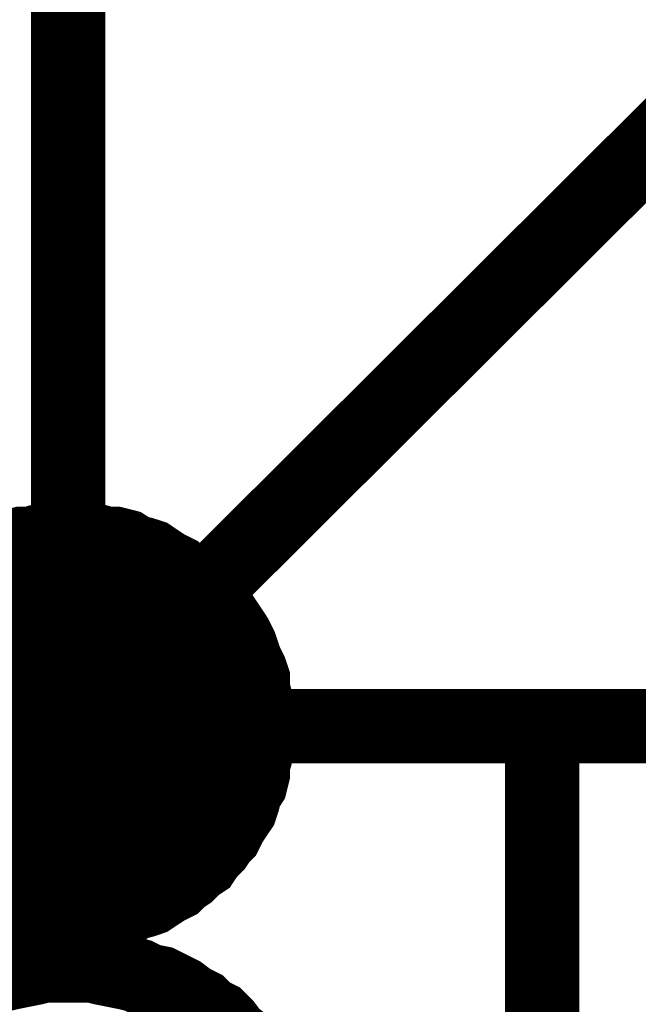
# Model space of a CAD drawing. Extents: x 0 to 17, y 0 to 11.
# Tile 22 of 49: x 4.8925 to 4.9908, y 5.8558 to 6.0121. Entities that reach past the tile are written whole.
import ezdxf

# ---------------------------------------------------------------- set-up
doc = ezdxf.new("R2010")
doc.units = 0
doc.layers.add('SHEET', color=255, linetype='CONTINUOUS')

msp = doc.modelspace()

# ---------------------------------------------------------------- linework, layer by layer
at = {"layer": 'SHEET'}
for points, const_width in [([(4.90025, 5.89999), (4.90025, 7.76962)], 0.0118), ([(5.00044, 5.99978), (4.90025, 5.89999)], 0.0118), ([(4.886, 5.92612), (4.88718, 5.92692), (4.88837, 5.92731), (4.88996, 5.92771), (4.89114, 5.9285), (4.89273, 5.9289), (4.89431, 5.9289), (4.8955, 5.92929), (4.89708, 5.92969), (4.89867, 5.92969), (4.90025, 5.92969)], 0.0118), ([(4.886, 5.92612), (4.88718, 5.92692), (4.88837, 5.92731), (4.88996, 5.92771), (4.89114, 5.9285), (4.89273, 5.9289), (4.89431, 5.9289), (4.8955, 5.92929), (4.89708, 5.92969), (4.89867, 5.92969), (4.90025, 5.92969)], 0.0118), ([(4.886, 5.92612), (4.88718, 5.92692), (4.88837, 5.92731), (4.88996, 5.92771), (4.89114, 5.9285), (4.89273, 5.9289), (4.89431, 5.9289), (4.8955, 5.92929), (4.89708, 5.92969), (4.89867, 5.92969), (4.90025, 5.92969)], 0.0118), ([(4.886, 5.92612), (4.88718, 5.92692), (4.88837, 5.92731), (4.88996, 5.92771), (4.89114, 5.9285), (4.89273, 5.9289), (4.89431, 5.9289), (4.8955, 5.92929), (4.89708, 5.92969), (4.89867, 5.92969), (4.90025, 5.92969)], 0.0118), ([(4.886, 5.92612), (4.88718, 5.92692), (4.88837, 5.92731), (4.88996, 5.92771), (4.89114, 5.9285), (4.89273, 5.9289), (4.89431, 5.9289), (4.8955, 5.92929), (4.89708, 5.92969), (4.89867, 5.92969), (4.90025, 5.92969)], 0.0118), ([(4.886, 5.92612), (4.88718, 5.92692), (4.88837, 5.92731), (4.88996, 5.92771), (4.89114, 5.9285), (4.89273, 5.9289), (4.89431, 5.9289), (4.8955, 5.92929), (4.89708, 5.92969), (4.89867, 5.92969), (4.90025, 5.92969)], 0.0118), ([(4.886, 5.92612), (4.88718, 5.92692), (4.88837, 5.92731), (4.88996, 5.92771), (4.89114, 5.9285), (4.89273, 5.9289), (4.89431, 5.9289), (4.8955, 5.92929), (4.89708, 5.92969), (4.89867, 5.92969), (4.90025, 5.92969)], 0.0118), ([(4.886, 5.92612), (4.88718, 5.92692), (4.88837, 5.92731), (4.88996, 5.92771), (4.89114, 5.9285), (4.89273, 5.9289), (4.89431, 5.9289), (4.8955, 5.92929), (4.89708, 5.92969), (4.89867, 5.92969), (4.90025, 5.92969)], 0.0118), ([(4.90025, 5.92969), (4.90025, 5.92969)], 0.0118), ([(4.90025, 5.92969), (4.90184, 5.92969), (4.90342, 5.92969), (4.905, 5.92929), (4.90619, 5.9289), (4.90778, 5.9289), (4.90936, 5.9285), (4.91055, 5.92771), (4.91213, 5.92731), (4.91332, 5.92692), (4.91451, 5.92612), (4.9157, 5.92533), (4.91728, 5.92454), (4.91807, 5.92375), (4.91926, 5.92296), (4.92045, 5.92177), (4.92164, 5.92097), (4.92243, 5.91979), (4.92362, 5.91899), (4.92441, 5.91781), (4.9252, 5.91662), (4.92599, 5.91543), (4.92678, 5.91424), (4.92758, 5.91266), (4.92797, 5.91147), (4.92837, 5.91028), (4.92916, 5.9087), (4.92956, 5.90751), (4.92956, 5.90593), (4.92995, 5.90434), (4.93035, 5.90315), (4.93035, 5.90157), (4.93035, 5.89999)], 0.0118), ([(4.90025, 5.92969), (4.90025, 5.92969)], 0.0118), ([(4.90025, 5.92969), (4.90184, 5.92969), (4.90342, 5.92969), (4.905, 5.92929), (4.90619, 5.9289), (4.90778, 5.9289), (4.90936, 5.9285), (4.91055, 5.92771), (4.91213, 5.92731), (4.91332, 5.92692), (4.91451, 5.92612), (4.9157, 5.92533), (4.91728, 5.92454), (4.91807, 5.92375), (4.91926, 5.92296), (4.92045, 5.92177), (4.92164, 5.92097), (4.92243, 5.91979), (4.92362, 5.91899), (4.92441, 5.91781), (4.9252, 5.91662), (4.92599, 5.91543), (4.92678, 5.91424), (4.92758, 5.91266), (4.92797, 5.91147), (4.92837, 5.91028), (4.92916, 5.9087), (4.92956, 5.90751), (4.92956, 5.90593), (4.92995, 5.90434), (4.93035, 5.90315), (4.93035, 5.90157), (4.93035, 5.89999)], 0.0118), ([(4.90025, 5.92969), (4.90025, 5.92969)], 0.0118), ([(4.90025, 5.92969), (4.90184, 5.92969), (4.90342, 5.92969), (4.905, 5.92929), (4.90619, 5.9289), (4.90778, 5.9289), (4.90936, 5.9285), (4.91055, 5.92771), (4.91213, 5.92731), (4.91332, 5.92692), (4.91451, 5.92612), (4.9157, 5.92533), (4.91728, 5.92454), (4.91807, 5.92375), (4.91926, 5.92296), (4.92045, 5.92177), (4.92164, 5.92097), (4.92243, 5.91979), (4.92362, 5.91899), (4.92441, 5.91781), (4.9252, 5.91662), (4.92599, 5.91543), (4.92678, 5.91424), (4.92758, 5.91266), (4.92797, 5.91147), (4.92837, 5.91028), (4.92916, 5.9087), (4.92956, 5.90751), (4.92956, 5.90593), (4.92995, 5.90434), (4.93035, 5.90315), (4.93035, 5.90157), (4.93035, 5.89999)], 0.0118), ([(4.90025, 5.92969), (4.90025, 5.92969)], 0.0118), ([(4.90025, 5.92969), (4.90184, 5.92969), (4.90342, 5.92969), (4.905, 5.92929), (4.90619, 5.9289), (4.90778, 5.9289), (4.90936, 5.9285), (4.91055, 5.92771), (4.91213, 5.92731), (4.91332, 5.92692), (4.91451, 5.92612), (4.9157, 5.92533), (4.91728, 5.92454), (4.91807, 5.92375), (4.91926, 5.92296), (4.92045, 5.92177), (4.92164, 5.92097), (4.92243, 5.91979), (4.92362, 5.91899), (4.92441, 5.91781), (4.9252, 5.91662), (4.92599, 5.91543), (4.92678, 5.91424), (4.92758, 5.91266), (4.92797, 5.91147), (4.92837, 5.91028), (4.92916, 5.9087), (4.92956, 5.90751), (4.92956, 5.90593), (4.92995, 5.90434), (4.93035, 5.90315), (4.93035, 5.90157), (4.93035, 5.89999)], 0.0118), ([(4.90025, 5.92969), (4.90025, 5.92969)], 0.0118), ([(4.90025, 5.92969), (4.90184, 5.92969), (4.90342, 5.92969), (4.905, 5.92929), (4.90619, 5.9289), (4.90778, 5.9289), (4.90936, 5.9285), (4.91055, 5.92771), (4.91213, 5.92731), (4.91332, 5.92692), (4.91451, 5.92612), (4.9157, 5.92533), (4.91728, 5.92454), (4.91807, 5.92375), (4.91926, 5.92296), (4.92045, 5.92177), (4.92164, 5.92097), (4.92243, 5.91979), (4.92362, 5.91899), (4.92441, 5.91781), (4.9252, 5.91662), (4.92599, 5.91543), (4.92678, 5.91424), (4.92758, 5.91266), (4.92797, 5.91147), (4.92837, 5.91028), (4.92916, 5.9087), (4.92956, 5.90751), (4.92956, 5.90593), (4.92995, 5.90434), (4.93035, 5.90315), (4.93035, 5.90157), (4.93035, 5.89999)], 0.0118), ([(4.90025, 5.92969), (4.90025, 5.92969)], 0.0118), ([(4.90025, 5.92969), (4.90184, 5.92969), (4.90342, 5.92969), (4.905, 5.92929), (4.90619, 5.9289), (4.90778, 5.9289), (4.90936, 5.9285), (4.91055, 5.92771), (4.91213, 5.92731), (4.91332, 5.92692), (4.91451, 5.92612), (4.9157, 5.92533), (4.91728, 5.92454), (4.91807, 5.92375), (4.91926, 5.92296), (4.92045, 5.92177), (4.92164, 5.92097), (4.92243, 5.91979), (4.92362, 5.91899), (4.92441, 5.91781), (4.9252, 5.91662), (4.92599, 5.91543), (4.92678, 5.91424), (4.92758, 5.91266), (4.92797, 5.91147), (4.92837, 5.91028), (4.92916, 5.9087), (4.92956, 5.90751), (4.92956, 5.90593), (4.92995, 5.90434), (4.93035, 5.90315), (4.93035, 5.90157), (4.93035, 5.89999)], 0.0118), ([(4.90025, 5.92969), (4.90025, 5.92969)], 0.0118), ([(4.90025, 5.92969), (4.90184, 5.92969), (4.90342, 5.92969), (4.905, 5.92929), (4.90619, 5.9289), (4.90778, 5.9289), (4.90936, 5.9285), (4.91055, 5.92771), (4.91213, 5.92731), (4.91332, 5.92692), (4.91451, 5.92612), (4.9157, 5.92533), (4.91728, 5.92454), (4.91807, 5.92375), (4.91926, 5.92296), (4.92045, 5.92177), (4.92164, 5.92097), (4.92243, 5.91979), (4.92362, 5.91899), (4.92441, 5.91781), (4.9252, 5.91662), (4.92599, 5.91543), (4.92678, 5.91424), (4.92758, 5.91266), (4.92797, 5.91147), (4.92837, 5.91028), (4.92916, 5.9087), (4.92956, 5.90751), (4.92956, 5.90593), (4.92995, 5.90434), (4.93035, 5.90315), (4.93035, 5.90157), (4.93035, 5.89999)], 0.0118), ([(4.90025, 5.92969), (4.90025, 5.92969)], 0.0118), ([(4.90025, 5.92969), (4.90184, 5.92969), (4.90342, 5.92969), (4.905, 5.92929), (4.90619, 5.9289), (4.90778, 5.9289), (4.90936, 5.9285), (4.91055, 5.92771), (4.91213, 5.92731), (4.91332, 5.92692), (4.91451, 5.92612), (4.9157, 5.92533), (4.91728, 5.92454), (4.91807, 5.92375), (4.91926, 5.92296), (4.92045, 5.92177), (4.92164, 5.92097), (4.92243, 5.91979), (4.92362, 5.91899), (4.92441, 5.91781), (4.9252, 5.91662), (4.92599, 5.91543), (4.92678, 5.91424), (4.92758, 5.91266), (4.92797, 5.91147), (4.92837, 5.91028), (4.92916, 5.9087), (4.92956, 5.90751), (4.92956, 5.90593), (4.92995, 5.90434), (4.93035, 5.90315), (4.93035, 5.90157), (4.93035, 5.89999)], 0.0118), ([(4.88996, 5.92771), (4.89114, 5.9285), (4.89273, 5.9289), (4.89431, 5.9289), (4.8955, 5.92929), (4.89708, 5.92969), (4.89867, 5.92969), (4.90025, 5.92969)], 0.0039), ([(4.88996, 5.92771), (4.89114, 5.9285), (4.89273, 5.9289), (4.89431, 5.9289), (4.8955, 5.92929), (4.89708, 5.92969), (4.89867, 5.92969), (4.90025, 5.92969)], 0.0039), ([(4.88996, 5.92771), (4.89114, 5.9285), (4.89273, 5.9289), (4.89431, 5.9289), (4.8955, 5.92929), (4.89708, 5.92969), (4.89867, 5.92969), (4.90025, 5.92969)], 0.0039), ([(4.88996, 5.92771), (4.89114, 5.9285), (4.89273, 5.9289), (4.89431, 5.9289), (4.8955, 5.92929), (4.89708, 5.92969), (4.89867, 5.92969), (4.90025, 5.92969)], 0.0039), ([(4.88996, 5.92771), (4.89114, 5.9285), (4.89273, 5.9289), (4.89431, 5.9289), (4.8955, 5.92929), (4.89708, 5.92969), (4.89867, 5.92969), (4.90025, 5.92969)], 0.0039), ([(4.88996, 5.92771), (4.89114, 5.9285), (4.89273, 5.9289), (4.89431, 5.9289), (4.8955, 5.92929), (4.89708, 5.92969), (4.89867, 5.92969), (4.90025, 5.92969)], 0.0039), ([(4.88996, 5.92771), (4.89114, 5.9285), (4.89273, 5.9289), (4.89431, 5.9289), (4.8955, 5.92929), (4.89708, 5.92969), (4.89867, 5.92969), (4.90025, 5.92969)], 0.0039), ([(4.88996, 5.92771), (4.89114, 5.9285), (4.89273, 5.9289), (4.89431, 5.9289), (4.8955, 5.92929), (4.89708, 5.92969), (4.89867, 5.92969), (4.90025, 5.92969)], 0.0039), ([(4.90025, 5.92969), (4.90025, 5.92969)], 0.0039), ([(4.90025, 5.92969), (4.90184, 5.92969), (4.90342, 5.92969), (4.905, 5.92929), (4.90619, 5.9289), (4.90778, 5.9289), (4.90936, 5.9285), (4.91055, 5.92771), (4.91213, 5.92731), (4.91332, 5.92692), (4.91451, 5.92612), (4.9157, 5.92533), (4.91728, 5.92454), (4.91807, 5.92375), (4.91926, 5.92296), (4.92045, 5.92177), (4.92164, 5.92097), (4.92243, 5.91979), (4.92362, 5.91899), (4.92441, 5.91781), (4.9252, 5.91662), (4.92599, 5.91543), (4.92678, 5.91424), (4.92758, 5.91266), (4.92797, 5.91147), (4.92837, 5.91028), (4.92916, 5.9087), (4.92956, 5.90751), (4.92956, 5.90593), (4.92995, 5.90434), (4.93035, 5.90315), (4.93035, 5.90157), (4.93035, 5.89999)], 0.0039), ([(4.90025, 5.92969), (4.90025, 5.92969)], 0.0039), ([(4.90025, 5.92969), (4.90184, 5.92969), (4.90342, 5.92969), (4.905, 5.92929), (4.90619, 5.9289), (4.90778, 5.9289), (4.90936, 5.9285), (4.91055, 5.92771), (4.91213, 5.92731), (4.91332, 5.92692), (4.91451, 5.92612), (4.9157, 5.92533), (4.91728, 5.92454), (4.91807, 5.92375), (4.91926, 5.92296), (4.92045, 5.92177), (4.92164, 5.92097), (4.92243, 5.91979), (4.92362, 5.91899), (4.92441, 5.91781), (4.9252, 5.91662), (4.92599, 5.91543), (4.92678, 5.91424), (4.92758, 5.91266), (4.92797, 5.91147), (4.92837, 5.91028), (4.92916, 5.9087), (4.92956, 5.90751), (4.92956, 5.90593), (4.92995, 5.90434), (4.93035, 5.90315), (4.93035, 5.90157), (4.93035, 5.89999)], 0.0039), ([(4.90025, 5.92969), (4.90025, 5.92969)], 0.0039), ([(4.90025, 5.92969), (4.90184, 5.92969), (4.90342, 5.92969), (4.905, 5.92929), (4.90619, 5.9289), (4.90778, 5.9289), (4.90936, 5.9285), (4.91055, 5.92771), (4.91213, 5.92731), (4.91332, 5.92692), (4.91451, 5.92612), (4.9157, 5.92533), (4.91728, 5.92454), (4.91807, 5.92375), (4.91926, 5.92296), (4.92045, 5.92177), (4.92164, 5.92097), (4.92243, 5.91979), (4.92362, 5.91899), (4.92441, 5.91781), (4.9252, 5.91662), (4.92599, 5.91543), (4.92678, 5.91424), (4.92758, 5.91266), (4.92797, 5.91147), (4.92837, 5.91028), (4.92916, 5.9087), (4.92956, 5.90751), (4.92956, 5.90593), (4.92995, 5.90434), (4.93035, 5.90315), (4.93035, 5.90157), (4.93035, 5.89999)], 0.0039), ([(4.90025, 5.92969), (4.90025, 5.92969)], 0.0039), ([(4.90025, 5.92969), (4.90184, 5.92969), (4.90342, 5.92969), (4.905, 5.92929), (4.90619, 5.9289), (4.90778, 5.9289), (4.90936, 5.9285), (4.91055, 5.92771), (4.91213, 5.92731), (4.91332, 5.92692), (4.91451, 5.92612), (4.9157, 5.92533), (4.91728, 5.92454), (4.91807, 5.92375), (4.91926, 5.92296), (4.92045, 5.92177), (4.92164, 5.92097), (4.92243, 5.91979), (4.92362, 5.91899), (4.92441, 5.91781), (4.9252, 5.91662), (4.92599, 5.91543), (4.92678, 5.91424), (4.92758, 5.91266), (4.92797, 5.91147), (4.92837, 5.91028), (4.92916, 5.9087), (4.92956, 5.90751), (4.92956, 5.90593), (4.92995, 5.90434), (4.93035, 5.90315), (4.93035, 5.90157), (4.93035, 5.89999)], 0.0039), ([(4.90025, 5.92969), (4.90025, 5.92969)], 0.0039), ([(4.90025, 5.92969), (4.90184, 5.92969), (4.90342, 5.92969), (4.905, 5.92929), (4.90619, 5.9289), (4.90778, 5.9289), (4.90936, 5.9285), (4.91055, 5.92771), (4.91213, 5.92731), (4.91332, 5.92692), (4.91451, 5.92612), (4.9157, 5.92533), (4.91728, 5.92454), (4.91807, 5.92375), (4.91926, 5.92296), (4.92045, 5.92177), (4.92164, 5.92097), (4.92243, 5.91979), (4.92362, 5.91899), (4.92441, 5.91781), (4.9252, 5.91662), (4.92599, 5.91543), (4.92678, 5.91424), (4.92758, 5.91266), (4.92797, 5.91147), (4.92837, 5.91028), (4.92916, 5.9087), (4.92956, 5.90751), (4.92956, 5.90593), (4.92995, 5.90434), (4.93035, 5.90315), (4.93035, 5.90157), (4.93035, 5.89999)], 0.0039), ([(4.90025, 5.92969), (4.90025, 5.92969)], 0.0039), ([(4.90025, 5.92969), (4.90184, 5.92969), (4.90342, 5.92969), (4.905, 5.92929), (4.90619, 5.9289), (4.90778, 5.9289), (4.90936, 5.9285), (4.91055, 5.92771), (4.91213, 5.92731), (4.91332, 5.92692), (4.91451, 5.92612), (4.9157, 5.92533), (4.91728, 5.92454), (4.91807, 5.92375), (4.91926, 5.92296), (4.92045, 5.92177), (4.92164, 5.92097), (4.92243, 5.91979), (4.92362, 5.91899), (4.92441, 5.91781), (4.9252, 5.91662), (4.92599, 5.91543), (4.92678, 5.91424), (4.92758, 5.91266), (4.92797, 5.91147), (4.92837, 5.91028), (4.92916, 5.9087), (4.92956, 5.90751), (4.92956, 5.90593), (4.92995, 5.90434), (4.93035, 5.90315), (4.93035, 5.90157), (4.93035, 5.89999)], 0.0039), ([(4.90025, 5.92969), (4.90025, 5.92969)], 0.0039), ([(4.90025, 5.92969), (4.90184, 5.92969), (4.90342, 5.92969), (4.905, 5.92929), (4.90619, 5.9289), (4.90778, 5.9289), (4.90936, 5.9285), (4.91055, 5.92771), (4.91213, 5.92731), (4.91332, 5.92692), (4.91451, 5.92612), (4.9157, 5.92533), (4.91728, 5.92454), (4.91807, 5.92375), (4.91926, 5.92296), (4.92045, 5.92177), (4.92164, 5.92097), (4.92243, 5.91979), (4.92362, 5.91899), (4.92441, 5.91781), (4.9252, 5.91662), (4.92599, 5.91543), (4.92678, 5.91424), (4.92758, 5.91266), (4.92797, 5.91147), (4.92837, 5.91028), (4.92916, 5.9087), (4.92956, 5.90751), (4.92956, 5.90593), (4.92995, 5.90434), (4.93035, 5.90315), (4.93035, 5.90157), (4.93035, 5.89999)], 0.0039), ([(4.90025, 5.92969), (4.90025, 5.92969)], 0.0039), ([(4.90025, 5.92969), (4.90184, 5.92969), (4.90342, 5.92969), (4.905, 5.92929), (4.90619, 5.9289), (4.90778, 5.9289), (4.90936, 5.9285), (4.91055, 5.92771), (4.91213, 5.92731), (4.91332, 5.92692), (4.91451, 5.92612), (4.9157, 5.92533), (4.91728, 5.92454), (4.91807, 5.92375), (4.91926, 5.92296), (4.92045, 5.92177), (4.92164, 5.92097), (4.92243, 5.91979), (4.92362, 5.91899), (4.92441, 5.91781), (4.9252, 5.91662), (4.92599, 5.91543), (4.92678, 5.91424), (4.92758, 5.91266), (4.92797, 5.91147), (4.92837, 5.91028), (4.92916, 5.9087), (4.92956, 5.90751), (4.92956, 5.90593), (4.92995, 5.90434), (4.93035, 5.90315), (4.93035, 5.90157), (4.93035, 5.89999)], 0.0039), ([(5.62535, 5.89999), (4.37514, 5.89999)], 0.0118), ([(4.93035, 5.89999), (4.93035, 5.8984), (4.93035, 5.89682), (4.92995, 5.89523), (4.92956, 5.89405), (4.92956, 5.89246), (4.92916, 5.89088), (4.92837, 5.88969), (4.92797, 5.8881), (4.92758, 5.88692), (4.92678, 5.88573), (4.92599, 5.88454), (4.9252, 5.88296), (4.92441, 5.88216), (4.92362, 5.88098), (4.92243, 5.87979), (4.92164, 5.8786), (4.92045, 5.87781), (4.91926, 5.87662), (4.91807, 5.87583), (4.91728, 5.87504), (4.9157, 5.87424), (4.91451, 5.87345), (4.91332, 5.87266), (4.91213, 5.87226), (4.91055, 5.87187), (4.90936, 5.87108), (4.90778, 5.87068), (4.90619, 5.87068), (4.905, 5.87028), (4.90342, 5.86989), (4.90184, 5.86989), (4.90025, 5.86989)], 0.0118), ([(4.93035, 5.89999), (4.93035, 5.8984), (4.93035, 5.89682), (4.92995, 5.89523), (4.92956, 5.89405), (4.92956, 5.89246), (4.92916, 5.89088), (4.92837, 5.88969), (4.92797, 5.8881), (4.92758, 5.88692), (4.92678, 5.88573), (4.92599, 5.88454), (4.9252, 5.88296), (4.92441, 5.88216), (4.92362, 5.88098), (4.92243, 5.87979), (4.92164, 5.8786), (4.92045, 5.87781), (4.91926, 5.87662), (4.91807, 5.87583), (4.91728, 5.87504), (4.9157, 5.87424), (4.91451, 5.87345), (4.91332, 5.87266), (4.91213, 5.87226), (4.91055, 5.87187), (4.90936, 5.87108), (4.90778, 5.87068), (4.90619, 5.87068), (4.905, 5.87028), (4.90342, 5.86989), (4.90184, 5.86989), (4.90025, 5.86989)], 0.0118), ([(4.93035, 5.89999), (4.93035, 5.8984), (4.93035, 5.89682), (4.92995, 5.89523), (4.92956, 5.89405), (4.92956, 5.89246), (4.92916, 5.89088), (4.92837, 5.88969), (4.92797, 5.8881), (4.92758, 5.88692), (4.92678, 5.88573), (4.92599, 5.88454), (4.9252, 5.88296), (4.92441, 5.88216), (4.92362, 5.88098), (4.92243, 5.87979), (4.92164, 5.8786), (4.92045, 5.87781), (4.91926, 5.87662), (4.91807, 5.87583), (4.91728, 5.87504), (4.9157, 5.87424), (4.91451, 5.87345), (4.91332, 5.87266), (4.91213, 5.87226), (4.91055, 5.87187), (4.90936, 5.87108), (4.90778, 5.87068), (4.90619, 5.87068), (4.905, 5.87028), (4.90342, 5.86989), (4.90184, 5.86989), (4.90025, 5.86989)], 0.0118), ([(4.93035, 5.89999), (4.93035, 5.8984), (4.93035, 5.89682), (4.92995, 5.89523), (4.92956, 5.89405), (4.92956, 5.89246), (4.92916, 5.89088), (4.92837, 5.88969), (4.92797, 5.8881), (4.92758, 5.88692), (4.92678, 5.88573), (4.92599, 5.88454), (4.9252, 5.88296), (4.92441, 5.88216), (4.92362, 5.88098), (4.92243, 5.87979), (4.92164, 5.8786), (4.92045, 5.87781), (4.91926, 5.87662), (4.91807, 5.87583), (4.91728, 5.87504), (4.9157, 5.87424), (4.91451, 5.87345), (4.91332, 5.87266), (4.91213, 5.87226), (4.91055, 5.87187), (4.90936, 5.87108), (4.90778, 5.87068), (4.90619, 5.87068), (4.905, 5.87028), (4.90342, 5.86989), (4.90184, 5.86989), (4.90025, 5.86989)], 0.0118), ([(4.93035, 5.89999), (4.93035, 5.8984), (4.93035, 5.89682), (4.92995, 5.89523), (4.92956, 5.89405), (4.92956, 5.89246), (4.92916, 5.89088), (4.92837, 5.88969), (4.92797, 5.8881), (4.92758, 5.88692), (4.92678, 5.88573), (4.92599, 5.88454), (4.9252, 5.88296), (4.92441, 5.88216), (4.92362, 5.88098), (4.92243, 5.87979), (4.92164, 5.8786), (4.92045, 5.87781), (4.91926, 5.87662), (4.91807, 5.87583), (4.91728, 5.87504), (4.9157, 5.87424), (4.91451, 5.87345), (4.91332, 5.87266), (4.91213, 5.87226), (4.91055, 5.87187), (4.90936, 5.87108), (4.90778, 5.87068), (4.90619, 5.87068), (4.905, 5.87028), (4.90342, 5.86989), (4.90184, 5.86989), (4.90025, 5.86989)], 0.0118), ([(4.93035, 5.89999), (4.93035, 5.8984), (4.93035, 5.89682), (4.92995, 5.89523), (4.92956, 5.89405), (4.92956, 5.89246), (4.92916, 5.89088), (4.92837, 5.88969), (4.92797, 5.8881), (4.92758, 5.88692), (4.92678, 5.88573), (4.92599, 5.88454), (4.9252, 5.88296), (4.92441, 5.88216), (4.92362, 5.88098), (4.92243, 5.87979), (4.92164, 5.8786), (4.92045, 5.87781), (4.91926, 5.87662), (4.91807, 5.87583), (4.91728, 5.87504), (4.9157, 5.87424), (4.91451, 5.87345), (4.91332, 5.87266), (4.91213, 5.87226), (4.91055, 5.87187), (4.90936, 5.87108), (4.90778, 5.87068), (4.90619, 5.87068), (4.905, 5.87028), (4.90342, 5.86989), (4.90184, 5.86989), (4.90025, 5.86989)], 0.0118), ([(4.93035, 5.89999), (4.93035, 5.8984), (4.93035, 5.89682), (4.92995, 5.89523), (4.92956, 5.89405), (4.92956, 5.89246), (4.92916, 5.89088), (4.92837, 5.88969), (4.92797, 5.8881), (4.92758, 5.88692), (4.92678, 5.88573), (4.92599, 5.88454), (4.9252, 5.88296), (4.92441, 5.88216), (4.92362, 5.88098), (4.92243, 5.87979), (4.92164, 5.8786), (4.92045, 5.87781), (4.91926, 5.87662), (4.91807, 5.87583), (4.91728, 5.87504), (4.9157, 5.87424), (4.91451, 5.87345), (4.91332, 5.87266), (4.91213, 5.87226), (4.91055, 5.87187), (4.90936, 5.87108), (4.90778, 5.87068), (4.90619, 5.87068), (4.905, 5.87028), (4.90342, 5.86989), (4.90184, 5.86989), (4.90025, 5.86989)], 0.0118), ([(4.93035, 5.89999), (4.93035, 5.8984), (4.93035, 5.89682), (4.92995, 5.89523), (4.92956, 5.89405), (4.92956, 5.89246), (4.92916, 5.89088), (4.92837, 5.88969), (4.92797, 5.8881), (4.92758, 5.88692), (4.92678, 5.88573), (4.92599, 5.88454), (4.9252, 5.88296), (4.92441, 5.88216), (4.92362, 5.88098), (4.92243, 5.87979), (4.92164, 5.8786), (4.92045, 5.87781), (4.91926, 5.87662), (4.91807, 5.87583), (4.91728, 5.87504), (4.9157, 5.87424), (4.91451, 5.87345), (4.91332, 5.87266), (4.91213, 5.87226), (4.91055, 5.87187), (4.90936, 5.87108), (4.90778, 5.87068), (4.90619, 5.87068), (4.905, 5.87028), (4.90342, 5.86989), (4.90184, 5.86989), (4.90025, 5.86989)], 0.0118), ([(4.93035, 5.89999), (4.93035, 5.89999), (4.93035, 5.89999), (4.93035, 5.89999), (4.93035, 5.89999), (4.93035, 5.89999), (4.93035, 5.89999), (4.93035, 5.89999), (4.93035, 5.89999), (4.93035, 5.89999), (4.93035, 5.89999), (4.93035, 5.89999), (4.93035, 5.89999), (4.93035, 5.89999), (4.93035, 5.89999), (4.93035, 5.89999), (4.93035, 5.89999), (4.93035, 5.89999), (4.93035, 5.89999), (4.93035, 5.89999), (4.93035, 5.89999), (4.93035, 5.89999), (4.93035, 5.89999), (4.93035, 5.89999), (4.93035, 5.89999), (4.93035, 5.89999), (4.93035, 5.89999), (4.93035, 5.89999), (4.93035, 5.89999), (4.93035, 5.89999), (4.93035, 5.89999), (4.93035, 5.89999), (4.93035, 5.89999)], 0.0118), ([(4.93035, 5.89999), (4.93035, 5.89999)], 0.0118), ([(4.93035, 5.89999), (4.93035, 5.89999), (4.93035, 5.89999), (4.93035, 5.89999), (4.93035, 5.89999), (4.93035, 5.89999), (4.93035, 5.89999), (4.93035, 5.89999), (4.93035, 5.89999), (4.93035, 5.89999), (4.93035, 5.89999), (4.93035, 5.89999), (4.93035, 5.89999), (4.93035, 5.89999), (4.93035, 5.89999), (4.93035, 5.89999), (4.93035, 5.89999), (4.93035, 5.89999), (4.93035, 5.89999), (4.93035, 5.89999), (4.93035, 5.89999), (4.93035, 5.89999), (4.93035, 5.89999), (4.93035, 5.89999), (4.93035, 5.89999), (4.93035, 5.89999), (4.93035, 5.89999), (4.93035, 5.89999), (4.93035, 5.89999), (4.93035, 5.89999), (4.93035, 5.89999), (4.93035, 5.89999), (4.93035, 5.89999)], 0.0118), ([(4.93035, 5.89999), (4.93035, 5.89999)], 0.0118), ([(4.93035, 5.89999), (4.93035, 5.89999), (4.93035, 5.89999), (4.93035, 5.89999), (4.93035, 5.89999), (4.93035, 5.89999), (4.93035, 5.89999), (4.93035, 5.89999), (4.93035, 5.89999), (4.93035, 5.89999), (4.93035, 5.89999), (4.93035, 5.89999), (4.93035, 5.89999), (4.93035, 5.89999), (4.93035, 5.89999), (4.93035, 5.89999), (4.93035, 5.89999), (4.93035, 5.89999), (4.93035, 5.89999), (4.93035, 5.89999), (4.93035, 5.89999), (4.93035, 5.89999), (4.93035, 5.89999), (4.93035, 5.89999), (4.93035, 5.89999), (4.93035, 5.89999), (4.93035, 5.89999), (4.93035, 5.89999), (4.93035, 5.89999), (4.93035, 5.89999), (4.93035, 5.89999), (4.93035, 5.89999), (4.93035, 5.89999)], 0.0118), ([(4.93035, 5.89999), (4.93035, 5.89999)], 0.0118), ([(4.93035, 5.89999), (4.93035, 5.89999), (4.93035, 5.89999), (4.93035, 5.89999), (4.93035, 5.89999), (4.93035, 5.89999), (4.93035, 5.89999), (4.93035, 5.89999), (4.93035, 5.89999), (4.93035, 5.89999), (4.93035, 5.89999), (4.93035, 5.89999), (4.93035, 5.89999), (4.93035, 5.89999), (4.93035, 5.89999), (4.93035, 5.89999), (4.93035, 5.89999), (4.93035, 5.89999), (4.93035, 5.89999), (4.93035, 5.89999), (4.93035, 5.89999), (4.93035, 5.89999), (4.93035, 5.89999), (4.93035, 5.89999), (4.93035, 5.89999), (4.93035, 5.89999), (4.93035, 5.89999), (4.93035, 5.89999), (4.93035, 5.89999), (4.93035, 5.89999), (4.93035, 5.89999), (4.93035, 5.89999), (4.93035, 5.89999)], 0.0118), ([(4.93035, 5.89999), (4.93035, 5.89999)], 0.0118), ([(4.93035, 5.89999), (4.93035, 5.89999), (4.93035, 5.89999), (4.93035, 5.89999), (4.93035, 5.89999), (4.93035, 5.89999), (4.93035, 5.89999), (4.93035, 5.89999), (4.93035, 5.89999), (4.93035, 5.89999), (4.93035, 5.89999), (4.93035, 5.89999), (4.93035, 5.89999), (4.93035, 5.89999), (4.93035, 5.89999), (4.93035, 5.89999), (4.93035, 5.89999), (4.93035, 5.89999), (4.93035, 5.89999), (4.93035, 5.89999), (4.93035, 5.89999), (4.93035, 5.89999), (4.93035, 5.89999), (4.93035, 5.89999), (4.93035, 5.89999), (4.93035, 5.89999), (4.93035, 5.89999), (4.93035, 5.89999), (4.93035, 5.89999), (4.93035, 5.89999), (4.93035, 5.89999), (4.93035, 5.89999), (4.93035, 5.89999)], 0.0118), ([(4.93035, 5.89999), (4.93035, 5.89999)], 0.0118), ([(4.93035, 5.89999), (4.93035, 5.89999), (4.93035, 5.89999), (4.93035, 5.89999), (4.93035, 5.89999), (4.93035, 5.89999), (4.93035, 5.89999), (4.93035, 5.89999), (4.93035, 5.89999), (4.93035, 5.89999), (4.93035, 5.89999), (4.93035, 5.89999), (4.93035, 5.89999), (4.93035, 5.89999), (4.93035, 5.89999), (4.93035, 5.89999), (4.93035, 5.89999), (4.93035, 5.89999), (4.93035, 5.89999), (4.93035, 5.89999), (4.93035, 5.89999), (4.93035, 5.89999), (4.93035, 5.89999), (4.93035, 5.89999), (4.93035, 5.89999), (4.93035, 5.89999), (4.93035, 5.89999), (4.93035, 5.89999), (4.93035, 5.89999), (4.93035, 5.89999), (4.93035, 5.89999), (4.93035, 5.89999), (4.93035, 5.89999)], 0.0118), ([(4.93035, 5.89999), (4.93035, 5.89999)], 0.0118), ([(4.93035, 5.89999), (4.93035, 5.89999), (4.93035, 5.89999), (4.93035, 5.89999), (4.93035, 5.89999), (4.93035, 5.89999), (4.93035, 5.89999), (4.93035, 5.89999), (4.93035, 5.89999), (4.93035, 5.89999), (4.93035, 5.89999), (4.93035, 5.89999), (4.93035, 5.89999), (4.93035, 5.89999), (4.93035, 5.89999), (4.93035, 5.89999), (4.93035, 5.89999), (4.93035, 5.89999), (4.93035, 5.89999), (4.93035, 5.89999), (4.93035, 5.89999), (4.93035, 5.89999), (4.93035, 5.89999), (4.93035, 5.89999), (4.93035, 5.89999), (4.93035, 5.89999), (4.93035, 5.89999), (4.93035, 5.89999), (4.93035, 5.89999), (4.93035, 5.89999), (4.93035, 5.89999), (4.93035, 5.89999), (4.93035, 5.89999)], 0.0118), ([(4.93035, 5.89999), (4.93035, 5.89999)], 0.0118), ([(4.93035, 5.89999), (4.93035, 5.89999), (4.93035, 5.89999), (4.93035, 5.89999), (4.93035, 5.89999), (4.93035, 5.89999), (4.93035, 5.89999), (4.93035, 5.89999), (4.93035, 5.89999), (4.93035, 5.89999), (4.93035, 5.89999), (4.93035, 5.89999), (4.93035, 5.89999), (4.93035, 5.89999), (4.93035, 5.89999), (4.93035, 5.89999), (4.93035, 5.89999), (4.93035, 5.89999), (4.93035, 5.89999), (4.93035, 5.89999), (4.93035, 5.89999), (4.93035, 5.89999), (4.93035, 5.89999), (4.93035, 5.89999), (4.93035, 5.89999), (4.93035, 5.89999), (4.93035, 5.89999), (4.93035, 5.89999), (4.93035, 5.89999), (4.93035, 5.89999), (4.93035, 5.89999), (4.93035, 5.89999), (4.93035, 5.89999)], 0.0118), ([(4.93035, 5.89999), (4.93035, 5.89999)], 0.0118), ([(4.93035, 5.89999), (4.93035, 5.8984), (4.93035, 5.89682), (4.92995, 5.89523), (4.92956, 5.89405), (4.92956, 5.89246), (4.92916, 5.89088), (4.92837, 5.88969), (4.92797, 5.8881), (4.92758, 5.88692), (4.92678, 5.88573), (4.92599, 5.88454), (4.9252, 5.88296), (4.92441, 5.88216), (4.92362, 5.88098), (4.92243, 5.87979), (4.92164, 5.8786), (4.92045, 5.87781), (4.91926, 5.87662), (4.91807, 5.87583), (4.91728, 5.87504), (4.9157, 5.87424), (4.91451, 5.87345), (4.91332, 5.87266), (4.91213, 5.87226), (4.91055, 5.87187), (4.90936, 5.87108), (4.90778, 5.87068), (4.90619, 5.87068), (4.905, 5.87028), (4.90342, 5.86989), (4.90184, 5.86989), (4.90025, 5.86989)], 0.0039), ([(4.93035, 5.89999), (4.93035, 5.8984), (4.93035, 5.89682), (4.92995, 5.89523), (4.92956, 5.89405), (4.92956, 5.89246), (4.92916, 5.89088), (4.92837, 5.88969), (4.92797, 5.8881), (4.92758, 5.88692), (4.92678, 5.88573), (4.92599, 5.88454), (4.9252, 5.88296), (4.92441, 5.88216), (4.92362, 5.88098), (4.92243, 5.87979), (4.92164, 5.8786), (4.92045, 5.87781), (4.91926, 5.87662), (4.91807, 5.87583), (4.91728, 5.87504), (4.9157, 5.87424), (4.91451, 5.87345), (4.91332, 5.87266), (4.91213, 5.87226), (4.91055, 5.87187), (4.90936, 5.87108), (4.90778, 5.87068), (4.90619, 5.87068), (4.905, 5.87028), (4.90342, 5.86989), (4.90184, 5.86989), (4.90025, 5.86989)], 0.0039), ([(4.93035, 5.89999), (4.93035, 5.8984), (4.93035, 5.89682), (4.92995, 5.89523), (4.92956, 5.89405), (4.92956, 5.89246), (4.92916, 5.89088), (4.92837, 5.88969), (4.92797, 5.8881), (4.92758, 5.88692), (4.92678, 5.88573), (4.92599, 5.88454), (4.9252, 5.88296), (4.92441, 5.88216), (4.92362, 5.88098), (4.92243, 5.87979), (4.92164, 5.8786), (4.92045, 5.87781), (4.91926, 5.87662), (4.91807, 5.87583), (4.91728, 5.87504), (4.9157, 5.87424), (4.91451, 5.87345), (4.91332, 5.87266), (4.91213, 5.87226), (4.91055, 5.87187), (4.90936, 5.87108), (4.90778, 5.87068), (4.90619, 5.87068), (4.905, 5.87028), (4.90342, 5.86989), (4.90184, 5.86989), (4.90025, 5.86989)], 0.0039), ([(4.93035, 5.89999), (4.93035, 5.8984), (4.93035, 5.89682), (4.92995, 5.89523), (4.92956, 5.89405), (4.92956, 5.89246), (4.92916, 5.89088), (4.92837, 5.88969), (4.92797, 5.8881), (4.92758, 5.88692), (4.92678, 5.88573), (4.92599, 5.88454), (4.9252, 5.88296), (4.92441, 5.88216), (4.92362, 5.88098), (4.92243, 5.87979), (4.92164, 5.8786), (4.92045, 5.87781), (4.91926, 5.87662), (4.91807, 5.87583), (4.91728, 5.87504), (4.9157, 5.87424), (4.91451, 5.87345), (4.91332, 5.87266), (4.91213, 5.87226), (4.91055, 5.87187), (4.90936, 5.87108), (4.90778, 5.87068), (4.90619, 5.87068), (4.905, 5.87028), (4.90342, 5.86989), (4.90184, 5.86989), (4.90025, 5.86989)], 0.0039), ([(4.93035, 5.89999), (4.93035, 5.8984), (4.93035, 5.89682), (4.92995, 5.89523), (4.92956, 5.89405), (4.92956, 5.89246), (4.92916, 5.89088), (4.92837, 5.88969), (4.92797, 5.8881), (4.92758, 5.88692), (4.92678, 5.88573), (4.92599, 5.88454), (4.9252, 5.88296), (4.92441, 5.88216), (4.92362, 5.88098), (4.92243, 5.87979), (4.92164, 5.8786), (4.92045, 5.87781), (4.91926, 5.87662), (4.91807, 5.87583), (4.91728, 5.87504), (4.9157, 5.87424), (4.91451, 5.87345), (4.91332, 5.87266), (4.91213, 5.87226), (4.91055, 5.87187), (4.90936, 5.87108), (4.90778, 5.87068), (4.90619, 5.87068), (4.905, 5.87028), (4.90342, 5.86989), (4.90184, 5.86989), (4.90025, 5.86989)], 0.0039), ([(4.93035, 5.89999), (4.93035, 5.8984), (4.93035, 5.89682), (4.92995, 5.89523), (4.92956, 5.89405), (4.92956, 5.89246), (4.92916, 5.89088), (4.92837, 5.88969), (4.92797, 5.8881), (4.92758, 5.88692), (4.92678, 5.88573), (4.92599, 5.88454), (4.9252, 5.88296), (4.92441, 5.88216), (4.92362, 5.88098), (4.92243, 5.87979), (4.92164, 5.8786), (4.92045, 5.87781), (4.91926, 5.87662), (4.91807, 5.87583), (4.91728, 5.87504), (4.9157, 5.87424), (4.91451, 5.87345), (4.91332, 5.87266), (4.91213, 5.87226), (4.91055, 5.87187), (4.90936, 5.87108), (4.90778, 5.87068), (4.90619, 5.87068), (4.905, 5.87028), (4.90342, 5.86989), (4.90184, 5.86989), (4.90025, 5.86989)], 0.0039), ([(4.93035, 5.89999), (4.93035, 5.8984), (4.93035, 5.89682), (4.92995, 5.89523), (4.92956, 5.89405), (4.92956, 5.89246), (4.92916, 5.89088), (4.92837, 5.88969), (4.92797, 5.8881), (4.92758, 5.88692), (4.92678, 5.88573), (4.92599, 5.88454), (4.9252, 5.88296), (4.92441, 5.88216), (4.92362, 5.88098), (4.92243, 5.87979), (4.92164, 5.8786), (4.92045, 5.87781), (4.91926, 5.87662), (4.91807, 5.87583), (4.91728, 5.87504), (4.9157, 5.87424), (4.91451, 5.87345), (4.91332, 5.87266), (4.91213, 5.87226), (4.91055, 5.87187), (4.90936, 5.87108), (4.90778, 5.87068), (4.90619, 5.87068), (4.905, 5.87028), (4.90342, 5.86989), (4.90184, 5.86989), (4.90025, 5.86989)], 0.0039), ([(4.93035, 5.89999), (4.93035, 5.8984), (4.93035, 5.89682), (4.92995, 5.89523), (4.92956, 5.89405), (4.92956, 5.89246), (4.92916, 5.89088), (4.92837, 5.88969), (4.92797, 5.8881), (4.92758, 5.88692), (4.92678, 5.88573), (4.92599, 5.88454), (4.9252, 5.88296), (4.92441, 5.88216), (4.92362, 5.88098), (4.92243, 5.87979), (4.92164, 5.8786), (4.92045, 5.87781), (4.91926, 5.87662), (4.91807, 5.87583), (4.91728, 5.87504), (4.9157, 5.87424), (4.91451, 5.87345), (4.91332, 5.87266), (4.91213, 5.87226), (4.91055, 5.87187), (4.90936, 5.87108), (4.90778, 5.87068), (4.90619, 5.87068), (4.905, 5.87028), (4.90342, 5.86989), (4.90184, 5.86989), (4.90025, 5.86989)], 0.0039), ([(4.93035, 5.89999), (4.93035, 5.89999), (4.93035, 5.89999), (4.93035, 5.89999), (4.93035, 5.89999), (4.93035, 5.89999), (4.93035, 5.89999), (4.93035, 5.89999), (4.93035, 5.89999), (4.93035, 5.89999), (4.93035, 5.89999), (4.93035, 5.89999), (4.93035, 5.89999), (4.93035, 5.89999), (4.93035, 5.89999), (4.93035, 5.89999), (4.93035, 5.89999), (4.93035, 5.89999), (4.93035, 5.89999), (4.93035, 5.89999), (4.93035, 5.89999), (4.93035, 5.89999), (4.93035, 5.89999), (4.93035, 5.89999), (4.93035, 5.89999), (4.93035, 5.89999), (4.93035, 5.89999), (4.93035, 5.89999), (4.93035, 5.89999), (4.93035, 5.89999), (4.93035, 5.89999), (4.93035, 5.89999), (4.93035, 5.89999)], 0.0039), ([(4.93035, 5.89999), (4.93035, 5.89999)], 0.0039), ([(4.93035, 5.89999), (4.93035, 5.89999), (4.93035, 5.89999), (4.93035, 5.89999), (4.93035, 5.89999), (4.93035, 5.89999), (4.93035, 5.89999), (4.93035, 5.89999), (4.93035, 5.89999), (4.93035, 5.89999), (4.93035, 5.89999), (4.93035, 5.89999), (4.93035, 5.89999), (4.93035, 5.89999), (4.93035, 5.89999), (4.93035, 5.89999), (4.93035, 5.89999), (4.93035, 5.89999), (4.93035, 5.89999), (4.93035, 5.89999), (4.93035, 5.89999), (4.93035, 5.89999), (4.93035, 5.89999), (4.93035, 5.89999), (4.93035, 5.89999), (4.93035, 5.89999), (4.93035, 5.89999), (4.93035, 5.89999), (4.93035, 5.89999), (4.93035, 5.89999), (4.93035, 5.89999), (4.93035, 5.89999), (4.93035, 5.89999)], 0.0039), ([(4.93035, 5.89999), (4.93035, 5.89999)], 0.0039), ([(4.93035, 5.89999), (4.93035, 5.89999), (4.93035, 5.89999), (4.93035, 5.89999), (4.93035, 5.89999), (4.93035, 5.89999), (4.93035, 5.89999), (4.93035, 5.89999), (4.93035, 5.89999), (4.93035, 5.89999), (4.93035, 5.89999), (4.93035, 5.89999), (4.93035, 5.89999), (4.93035, 5.89999), (4.93035, 5.89999), (4.93035, 5.89999), (4.93035, 5.89999), (4.93035, 5.89999), (4.93035, 5.89999), (4.93035, 5.89999), (4.93035, 5.89999), (4.93035, 5.89999), (4.93035, 5.89999), (4.93035, 5.89999), (4.93035, 5.89999), (4.93035, 5.89999), (4.93035, 5.89999), (4.93035, 5.89999), (4.93035, 5.89999), (4.93035, 5.89999), (4.93035, 5.89999), (4.93035, 5.89999), (4.93035, 5.89999)], 0.0039), ([(4.93035, 5.89999), (4.93035, 5.89999)], 0.0039), ([(4.93035, 5.89999), (4.93035, 5.89999), (4.93035, 5.89999), (4.93035, 5.89999), (4.93035, 5.89999), (4.93035, 5.89999), (4.93035, 5.89999), (4.93035, 5.89999), (4.93035, 5.89999), (4.93035, 5.89999), (4.93035, 5.89999), (4.93035, 5.89999), (4.93035, 5.89999), (4.93035, 5.89999), (4.93035, 5.89999), (4.93035, 5.89999), (4.93035, 5.89999), (4.93035, 5.89999), (4.93035, 5.89999), (4.93035, 5.89999), (4.93035, 5.89999), (4.93035, 5.89999), (4.93035, 5.89999), (4.93035, 5.89999), (4.93035, 5.89999), (4.93035, 5.89999), (4.93035, 5.89999), (4.93035, 5.89999), (4.93035, 5.89999), (4.93035, 5.89999), (4.93035, 5.89999), (4.93035, 5.89999), (4.93035, 5.89999)], 0.0039), ([(4.93035, 5.89999), (4.93035, 5.89999)], 0.0039), ([(4.93035, 5.89999), (4.93035, 5.89999), (4.93035, 5.89999), (4.93035, 5.89999), (4.93035, 5.89999), (4.93035, 5.89999), (4.93035, 5.89999), (4.93035, 5.89999), (4.93035, 5.89999), (4.93035, 5.89999), (4.93035, 5.89999), (4.93035, 5.89999), (4.93035, 5.89999), (4.93035, 5.89999), (4.93035, 5.89999), (4.93035, 5.89999), (4.93035, 5.89999), (4.93035, 5.89999), (4.93035, 5.89999), (4.93035, 5.89999), (4.93035, 5.89999), (4.93035, 5.89999), (4.93035, 5.89999), (4.93035, 5.89999), (4.93035, 5.89999), (4.93035, 5.89999), (4.93035, 5.89999), (4.93035, 5.89999), (4.93035, 5.89999), (4.93035, 5.89999), (4.93035, 5.89999), (4.93035, 5.89999), (4.93035, 5.89999)], 0.0039), ([(4.93035, 5.89999), (4.93035, 5.89999)], 0.0039), ([(4.93035, 5.89999), (4.93035, 5.89999), (4.93035, 5.89999), (4.93035, 5.89999), (4.93035, 5.89999), (4.93035, 5.89999), (4.93035, 5.89999), (4.93035, 5.89999), (4.93035, 5.89999), (4.93035, 5.89999), (4.93035, 5.89999), (4.93035, 5.89999), (4.93035, 5.89999), (4.93035, 5.89999), (4.93035, 5.89999), (4.93035, 5.89999), (4.93035, 5.89999), (4.93035, 5.89999), (4.93035, 5.89999), (4.93035, 5.89999), (4.93035, 5.89999), (4.93035, 5.89999), (4.93035, 5.89999), (4.93035, 5.89999), (4.93035, 5.89999), (4.93035, 5.89999), (4.93035, 5.89999), (4.93035, 5.89999), (4.93035, 5.89999), (4.93035, 5.89999), (4.93035, 5.89999), (4.93035, 5.89999), (4.93035, 5.89999)], 0.0039), ([(4.93035, 5.89999), (4.93035, 5.89999)], 0.0039), ([(4.93035, 5.89999), (4.93035, 5.89999), (4.93035, 5.89999), (4.93035, 5.89999), (4.93035, 5.89999), (4.93035, 5.89999), (4.93035, 5.89999), (4.93035, 5.89999), (4.93035, 5.89999), (4.93035, 5.89999), (4.93035, 5.89999), (4.93035, 5.89999), (4.93035, 5.89999), (4.93035, 5.89999), (4.93035, 5.89999), (4.93035, 5.89999), (4.93035, 5.89999), (4.93035, 5.89999), (4.93035, 5.89999), (4.93035, 5.89999), (4.93035, 5.89999), (4.93035, 5.89999), (4.93035, 5.89999), (4.93035, 5.89999), (4.93035, 5.89999), (4.93035, 5.89999), (4.93035, 5.89999), (4.93035, 5.89999), (4.93035, 5.89999), (4.93035, 5.89999), (4.93035, 5.89999), (4.93035, 5.89999), (4.93035, 5.89999)], 0.0039), ([(4.93035, 5.89999), (4.93035, 5.89999)], 0.0039), ([(4.93035, 5.89999), (4.93035, 5.89999), (4.93035, 5.89999), (4.93035, 5.89999), (4.93035, 5.89999), (4.93035, 5.89999), (4.93035, 5.89999), (4.93035, 5.89999), (4.93035, 5.89999), (4.93035, 5.89999), (4.93035, 5.89999), (4.93035, 5.89999), (4.93035, 5.89999), (4.93035, 5.89999), (4.93035, 5.89999), (4.93035, 5.89999), (4.93035, 5.89999), (4.93035, 5.89999), (4.93035, 5.89999), (4.93035, 5.89999), (4.93035, 5.89999), (4.93035, 5.89999), (4.93035, 5.89999), (4.93035, 5.89999), (4.93035, 5.89999), (4.93035, 5.89999), (4.93035, 5.89999), (4.93035, 5.89999), (4.93035, 5.89999), (4.93035, 5.89999), (4.93035, 5.89999), (4.93035, 5.89999), (4.93035, 5.89999)], 0.0039), ([(4.93035, 5.89999), (4.93035, 5.89999)], 0.0039), ([(4.90025, 5.86989), (4.89867, 5.86989), (4.89708, 5.86989), (4.8955, 5.87028), (4.89431, 5.87068), (4.89273, 5.87068), (4.89114, 5.87108), (4.88996, 5.87187), (4.88837, 5.87226), (4.88718, 5.87266), (4.886, 5.87345)], 0.0118), ([(4.90025, 5.86989), (4.89867, 5.86989), (4.89708, 5.86989), (4.8955, 5.87028), (4.89431, 5.87068), (4.89273, 5.87068), (4.89114, 5.87108), (4.88996, 5.87187), (4.88837, 5.87226), (4.88718, 5.87266), (4.886, 5.87345)], 0.0118), ([(4.90025, 5.86989), (4.89867, 5.86989), (4.89708, 5.86989), (4.8955, 5.87028), (4.89431, 5.87068), (4.89273, 5.87068), (4.89114, 5.87108), (4.88996, 5.87187), (4.88837, 5.87226), (4.88718, 5.87266), (4.886, 5.87345)], 0.0118), ([(4.90025, 5.86989), (4.89867, 5.86989), (4.89708, 5.86989), (4.8955, 5.87028), (4.89431, 5.87068), (4.89273, 5.87068), (4.89114, 5.87108), (4.88996, 5.87187), (4.88837, 5.87226), (4.88718, 5.87266), (4.886, 5.87345)], 0.0118), ([(4.90025, 5.86989), (4.89867, 5.86989), (4.89708, 5.86989), (4.8955, 5.87028), (4.89431, 5.87068), (4.89273, 5.87068), (4.89114, 5.87108), (4.88996, 5.87187), (4.88837, 5.87226), (4.88718, 5.87266), (4.886, 5.87345)], 0.0118), ([(4.90025, 5.86989), (4.89867, 5.86989), (4.89708, 5.86989), (4.8955, 5.87028), (4.89431, 5.87068), (4.89273, 5.87068), (4.89114, 5.87108), (4.88996, 5.87187), (4.88837, 5.87226), (4.88718, 5.87266), (4.886, 5.87345)], 0.0118), ([(4.90025, 5.86989), (4.89867, 5.86989), (4.89708, 5.86989), (4.8955, 5.87028), (4.89431, 5.87068), (4.89273, 5.87068), (4.89114, 5.87108), (4.88996, 5.87187), (4.88837, 5.87226), (4.88718, 5.87266), (4.886, 5.87345)], 0.0118), ([(4.90025, 5.86989), (4.89867, 5.86989), (4.89708, 5.86989), (4.8955, 5.87028), (4.89431, 5.87068), (4.89273, 5.87068), (4.89114, 5.87108), (4.88996, 5.87187), (4.88837, 5.87226), (4.88718, 5.87266), (4.886, 5.87345)], 0.0118), ([(4.90025, 5.86989), (4.89867, 5.86989), (4.89708, 5.86989), (4.8955, 5.87028), (4.89431, 5.87068), (4.89273, 5.87068), (4.89114, 5.87108), (4.88996, 5.87187)], 0.0039), ([(4.90025, 5.86989), (4.89867, 5.86989), (4.89708, 5.86989), (4.8955, 5.87028), (4.89431, 5.87068), (4.89273, 5.87068), (4.89114, 5.87108), (4.88996, 5.87187)], 0.0039), ([(4.90025, 5.86989), (4.89867, 5.86989), (4.89708, 5.86989), (4.8955, 5.87028), (4.89431, 5.87068), (4.89273, 5.87068), (4.89114, 5.87108), (4.88996, 5.87187)], 0.0039), ([(4.90025, 5.86989), (4.89867, 5.86989), (4.89708, 5.86989), (4.8955, 5.87028), (4.89431, 5.87068), (4.89273, 5.87068), (4.89114, 5.87108), (4.88996, 5.87187)], 0.0039), ([(4.90025, 5.86989), (4.89867, 5.86989), (4.89708, 5.86989), (4.8955, 5.87028), (4.89431, 5.87068), (4.89273, 5.87068), (4.89114, 5.87108), (4.88996, 5.87187)], 0.0039), ([(4.90025, 5.86989), (4.89867, 5.86989), (4.89708, 5.86989), (4.8955, 5.87028), (4.89431, 5.87068), (4.89273, 5.87068), (4.89114, 5.87108), (4.88996, 5.87187)], 0.0039), ([(4.90025, 5.86989), (4.89867, 5.86989), (4.89708, 5.86989), (4.8955, 5.87028), (4.89431, 5.87068), (4.89273, 5.87068), (4.89114, 5.87108), (4.88996, 5.87187)], 0.0039), ([(4.90025, 5.86989), (4.89867, 5.86989), (4.89708, 5.86989), (4.8955, 5.87028), (4.89431, 5.87068), (4.89273, 5.87068), (4.89114, 5.87108), (4.88996, 5.87187)], 0.0039), ([(4.87253, 5.84969), (4.87411, 5.85088), (4.8753, 5.85246), (4.87649, 5.85365), (4.87807, 5.85444), (4.87926, 5.85563), (4.88085, 5.85642), (4.88243, 5.85761), (4.88402, 5.8584), (4.8856, 5.85919), (4.88758, 5.85959), (4.88916, 5.86038), (4.89075, 5.86078), (4.89273, 5.86118), (4.89471, 5.86157), (4.89629, 5.86197), (4.89827, 5.86197), (4.90025, 5.86197)], 0.0118), ([(4.90025, 5.86197), (4.89827, 5.86197), (4.89629, 5.86197), (4.89471, 5.86157), (4.89273, 5.86118), (4.89075, 5.86078), (4.88916, 5.86038), (4.88758, 5.85959), (4.8856, 5.85919), (4.88402, 5.8584), (4.88243, 5.85761), (4.88085, 5.85642), (4.87926, 5.85563), (4.87807, 5.85444), (4.87649, 5.85365), (4.8753, 5.85246), (4.87411, 5.85088), (4.87253, 5.84969)], 0.0118), ([(4.90025, 5.86197), (4.90025, 5.86197)], 0.0118), ([(4.90025, 5.86197), (4.90223, 5.86197), (4.90421, 5.86197), (4.9058, 5.86157), (4.90778, 5.86118), (4.90976, 5.86078), (4.91134, 5.86038), (4.91292, 5.85959), (4.9149, 5.85919), (4.91649, 5.8584), (4.91807, 5.85761), (4.91966, 5.85642), (4.92124, 5.85563), (4.92243, 5.85444), (4.92401, 5.85365), (4.9252, 5.85246), (4.92639, 5.85088), (4.92797, 5.84969)], 0.0118), ([(4.92797, 5.84969), (4.92639, 5.85088), (4.9252, 5.85246), (4.92401, 5.85365), (4.92243, 5.85444), (4.92124, 5.85563), (4.91966, 5.85642), (4.91807, 5.85761), (4.91649, 5.8584), (4.9149, 5.85919), (4.91292, 5.85959), (4.91134, 5.86038), (4.90976, 5.86078), (4.90778, 5.86118), (4.9058, 5.86157), (4.90421, 5.86197), (4.90223, 5.86197), (4.90025, 5.86197)], 0.0118)]:
    msp.add_lwpolyline(points, dxfattribs=dict(at, const_width=const_width))
at = {"layer": 'SHEET', "const_width": 0.03}
msp.add_lwpolyline([(4.885, 5.9, 1), (4.915, 5.9, 1)], format="xyb", close=True, dxfattribs=at)
at = {"layer": 'SHEET', "const_width": 0.0118}
msp.add_lwpolyline([(4.82541, 5.89999), (4.97549, 5.89999), (4.97549, 5.5), (4.82541, 5.5), (4.82541, 5.89999)], close=True, dxfattribs=at)

doc.saveas('drawing.dxf')
